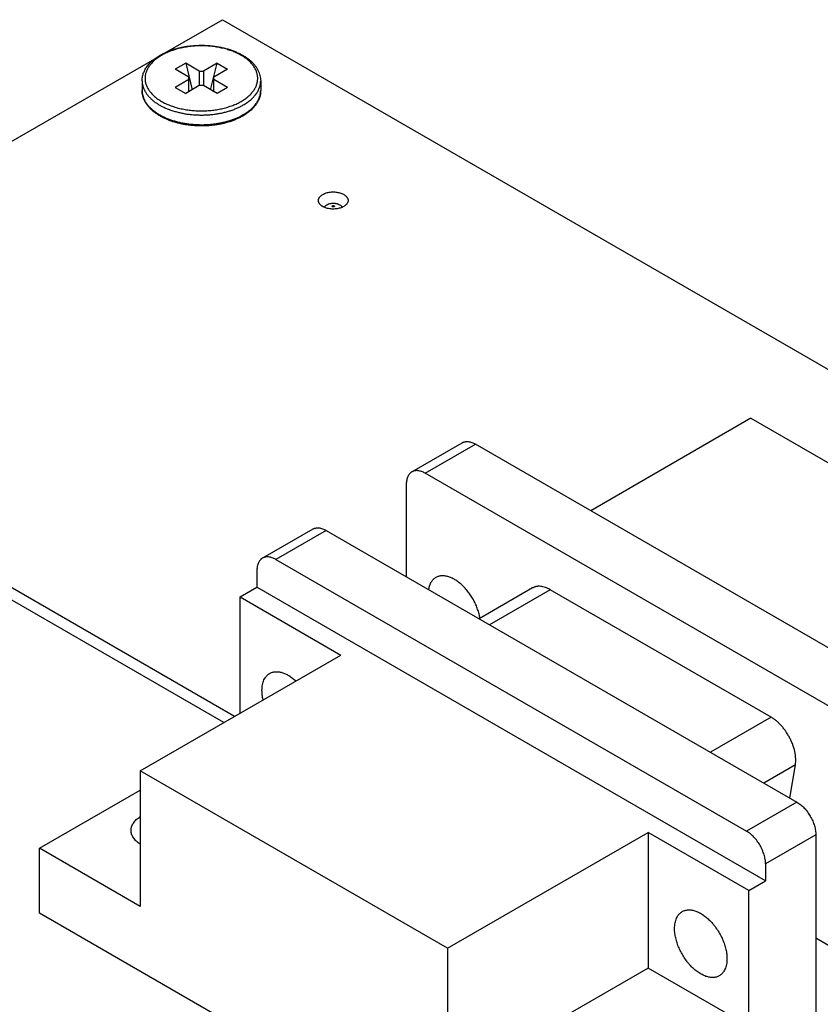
# Model space of a CAD drawing. Header units: inches. Extents: x 0 to 34, y 0 to 22.
# Tile 13 of 29: x 21.8 to 23.1, y 7.4 to 9.1. Entities that reach past the tile are written whole.
import ezdxf

# ---------------------------------------------------------------- set-up
doc = ezdxf.new("R2010")
doc.units = ezdxf.units.IN
doc.header["$LTSCALE"] = 1.87
doc.header["$MEASUREMENT"] = 0
doc.layers.get('0').update_dxf_attribs({"linetype": 'CONTINUOUS'})
doc.layers.add('DETAIL', color=7, linetype='CONTINUOUS')
doc.styles.get("Standard").update_dxf_attribs({"font": 'txt', "width": 0.8})
doc.dimstyles.get("Standard").update_dxf_attribs({"dimtxt": 0.125, "dimasz": 0.18, "dimexe": 0.125, "dimexo": 0.0625, "dimgap": 0.09, "dimtad": 0, "dimtih": 1, "dimtoh": 1, "dimzin": 4, "dimdsep": 46, "dimtxsty": 'STANDARD', "dimblk": '_FILLED', "dimblk1": '_FILLED', "dimblk2": '_FILLED', "dimcen": 0.09, "dimadec": 0, "dimazin": 0, "dimtol": 1, "dimtp": 0.02, "dimtm": 0.02, "dimtfac": 1, "dimtofl": 0, "dimtmove": 0, "dimatfit": 3, "dimldrblk": '_FILLED', "dimfxl": 1, "dimtolj": 1, "dimtzin": 4, "dimarcsym": 0})

# ---------------------------------------------------------------- blocks, each defined once
blk = doc.blocks.new('_FILLED')
at = {"color": 0, "linetype": 'BYBLOCK'}
blk.add_solid([(0, 0), (-1, 0.1736), (-1, -0.1736)], dxfattribs=at)

msp = doc.modelspace()

# ---------------------------------------------------------------- linework, layer by layer
at = {"color": 7, "linetype": 'CONTINUOUS'}
for p, q in [((22.0372, 9.0553), (22.1321, 9.1101)), ((22.1321, 9.1101), (24.3425, 7.8339)), ((21.5615, 8.7807), (22.0182, 9.0444)), ((22.0702, 9.0367), (22.0525, 9.0265)), ((22.0702, 9.0367), (22.0813, 8.992)), ((22.0932, 9.0235), (22.0702, 9.0367)), ((22.1232, 9.0367), (22.1002, 9.0235)), ((22.1122, 8.992), (22.1232, 9.0367)), ((22.1232, 9.0367), (22.1409, 9.0265)), ((22.0755, 9.0132), (22.0525, 9.0265)), ((22.0932, 9.0235), (22.0932, 8.9989)), ((22.0932, 9.0235), (22.1002, 9.0235)), ((22.1002, 9.0235), (22.1002, 8.9989)), ((22.1409, 9.0265), (22.1179, 9.0132)), ((21.9967, 9.0071), (21.9967, 8.9908)), ((22.0755, 9.0091), (22.0525, 8.9959)), ((22.0755, 8.9887), (22.0755, 9.0132)), ((22.1179, 8.9887), (22.1179, 9.0132)), ((22.1409, 8.9959), (22.1179, 9.0091)), ((22.1967, 9.0071), (22.1967, 8.9908)), ((22.0525, 8.9959), (22.0702, 8.9857)), ((22.0932, 8.9989), (22.0702, 8.9857)), ((22.1002, 8.9989), (22.0932, 8.9989)), ((22.1232, 8.9857), (22.1002, 8.9989)), ((22.1409, 8.9959), (22.1232, 8.9857)), ((22.1523, 7.9349), (21.1245, 8.5283)), ((22.1346, 7.9247), (21.1959, 8.4667)), ((23.0236, 8.4379), (22.7534, 8.282)), ((23.0236, 8.4379), (23.5419, 8.1387)), ((22.4516, 8.3475), (22.5365, 8.3965)), ((22.4741, 8.3452), (22.559, 8.3942)), ((23.3531, 7.9357), (22.559, 8.3942)), ((23.2682, 7.8867), (22.4741, 8.3452)), ((22.4423, 8.3269), (22.4423, 8.1707)), ((22.2846, 8.251), (22.1998, 8.202)), ((22.3071, 8.2488), (22.2223, 8.1998)), ((22.3071, 8.2488), (23.1012, 7.7903)), ((22.2223, 8.1998), (23.0163, 7.7413)), ((22.1904, 8.1814), (22.1904, 8.1529)), ((22.1622, 8.1365), (22.1904, 8.1529)), ((23.0482, 7.6576), (22.1904, 8.1529)), ((22.6554, 8.1517), (22.5653, 8.0997)), ((22.6849, 8.1488), (22.5826, 8.0897)), ((23.0574, 7.9337), (22.6849, 8.1488)), ((22.1622, 7.9406), (22.1622, 8.1365)), ((22.1622, 8.1365), (22.3319, 8.0385)), ((21.9935, 7.8432), (22.3319, 8.0385)), ((23.0574, 7.9337), (22.9551, 7.8747)), ((21.9935, 7.8432), (21.9935, 7.6146)), ((22.5118, 7.5439), (21.9935, 7.8432)), ((23.0985, 7.8535), (23.0451, 7.8227)), ((23.0891, 7.7973), (23.0985, 7.8535)), ((21.8238, 7.7126), (21.9935, 7.8105)), ((23.1012, 7.7903), (23.0163, 7.7413)), ((22.5118, 7.5439), (22.8502, 7.7393)), ((22.8502, 7.7393), (22.8502, 7.5107)), ((23.0199, 7.6413), (22.8502, 7.7393)), ((23.133, 7.7352), (23.0482, 7.6862)), ((23.133, 7.7352), (23.133, 7.3686)), ((21.8238, 7.6032), (21.8238, 7.7126)), ((21.9935, 7.6146), (21.8238, 7.7126)), ((23.0482, 7.6862), (23.0482, 7.6576)), ((23.0199, 7.6413), (23.0482, 7.6576)), ((23.0199, 7.4127), (23.0199, 7.6413)), ((22.6815, 7.1079), (21.8238, 7.6032)), ((23.133, 7.5615), (23.3, 7.465)), ((22.5118, 7.5439), (22.5118, 7.3153)), ((22.8502, 7.5107), (22.5118, 7.3153)), ((23.0199, 7.4127), (22.8502, 7.5107))]:
    msp.add_line(p, q, dxfattribs=at)
for centre, radius, start, end in [((22.1183, 9.0352), 0.0984, 297.6118, 299.9797), ((22.3198, 8.7786), 0.0215, 45.744, 60.0356)]:
    msp.add_arc(centre, radius, start, end, dxfattribs=at)
for points, knots in [([(22.027, 9.0502), (22.0288, 9.0512), (22.0325, 9.0532), (22.0382, 9.0558), (22.0442, 9.0582), (22.0505, 9.0603), (22.0571, 9.0622), (22.0638, 9.0637), (22.0708, 9.065), (22.0778, 9.066), (22.085, 9.0666), (22.0922, 9.067), (22.0995, 9.067), (22.1067, 9.0667), (22.1139, 9.0661), (22.121, 9.0652), (22.128, 9.0641), (22.1348, 9.0626), (22.1414, 9.0608), (22.1477, 9.0587), (22.1538, 9.0564), (22.1596, 9.0538), (22.1651, 9.051), (22.1703, 9.0479), (22.175, 9.0446), (22.1794, 9.0411), (22.1833, 9.0374), (22.1867, 9.0335), (22.1897, 9.0294), (22.1922, 9.0252), (22.1942, 9.0208), (22.1956, 9.0163), (22.1965, 9.0117), (22.1967, 9.0086), (22.1967, 9.0071)], [0, 0, 0, 0, 0.030619, 0.062181, 0.094636, 0.127916, 0.161941, 0.196618, 0.231845, 0.26751, 0.303499, 0.339688, 0.375954, 0.412172, 0.448218, 0.48397, 0.519309, 0.554124, 0.588309, 0.62177, 0.654423, 0.686198, 0.71704, 0.746913, 0.775801, 0.803707, 0.830662, 0.856718, 0.881955, 0.906474, 0.930395, 0.953857, 0.977007, 1, 1, 1, 1]), ([(22.1639, 8.9724), (22.166, 8.9736), (22.1701, 8.9762), (22.1757, 8.9805), (22.1805, 8.9852), (22.1845, 8.99), (22.1872, 8.9943), (22.1889, 8.9978), (22.1899, 9.0005), (22.1907, 9.0031), (22.1913, 9.0058), (22.1916, 9.0085), (22.1917, 9.0112), (22.1916, 9.0139), (22.1913, 9.0166), (22.1907, 9.0193), (22.1899, 9.0219), (22.1889, 9.0245), (22.1872, 9.0281), (22.1845, 9.0323), (22.1805, 9.0372), (22.1757, 9.0418), (22.1701, 9.0462), (22.1638, 9.0501), (22.1569, 9.0537), (22.1494, 9.0569), (22.1414, 9.0597), (22.133, 9.062), (22.1242, 9.0638), (22.1152, 9.0651), (22.106, 9.0659), (22.0967, 9.0661), (22.0874, 9.0659), (22.0782, 9.0651), (22.0692, 9.0638), (22.0604, 9.062), (22.052, 9.0597), (22.044, 9.0569), (22.0365, 9.0537), (22.0318, 9.0513), (22.0295, 9.05)], [0, 0, 0, 0, 0.030987, 0.060367, 0.088147, 0.114404, 0.139294, 0.151305, 0.16307, 0.174632, 0.186038, 0.197337, 0.208582, 0.219827, 0.231126, 0.242531, 0.254093, 0.265859, 0.27787, 0.302759, 0.329016, 0.356796, 0.386176, 0.417163, 0.449708, 0.483712, 0.519034, 0.555502, 0.592917, 0.63106, 0.669697, 0.708582, 0.747467, 0.786103, 0.824246, 0.861661, 0.89813, 0.933452, 0.967455, 1, 1, 1, 1]), ([(21.9967, 9.0071), (21.9967, 9.0081), (21.9968, 9.0102), (21.9972, 9.0133), (21.9978, 9.0164), (21.9987, 9.0194), (21.9999, 9.0224), (22.0013, 9.0253), (22.0029, 9.0282), (22.0054, 9.0319), (22.0091, 9.0364), (22.0144, 9.0415), (22.0204, 9.0461), (22.0247, 9.0489), (22.027, 9.0502)], [0, 0, 0, 0, 0.056063, 0.112297, 0.16888, 0.225977, 0.283756, 0.342374, 0.40198, 0.46271, 0.58796, 0.718978, 0.856256, 1, 1, 1, 1]), ([(22.0295, 9.05), (22.0274, 9.0487), (22.0233, 9.0462), (22.0177, 9.0418), (22.0129, 9.0372), (22.0089, 9.0323), (22.0062, 9.0281), (22.0045, 9.0245), (22.0035, 9.0219), (22.0027, 9.0193), (22.0021, 9.0166), (22.0018, 9.0139), (22.0017, 9.0112), (22.0018, 9.0085), (22.0021, 9.0058), (22.0027, 9.0031), (22.0035, 9.0005), (22.0045, 8.9978), (22.0062, 8.9943), (22.0089, 8.99), (22.0129, 8.9852), (22.0177, 8.9805), (22.0233, 8.9762), (22.0296, 8.9722), (22.0365, 8.9686), (22.044, 8.9655), (22.052, 8.9627), (22.0604, 8.9604), (22.0692, 8.9586), (22.0782, 8.9573), (22.0874, 8.9565), (22.0967, 8.9562), (22.106, 8.9565), (22.1152, 8.9573), (22.1242, 8.9586), (22.133, 8.9604), (22.1414, 8.9627), (22.1494, 8.9655), (22.1569, 8.9686), (22.1616, 8.9711), (22.1639, 8.9724)], [0, 0, 0, 0, 0.030987, 0.060367, 0.088147, 0.114404, 0.139294, 0.151305, 0.16307, 0.174632, 0.186038, 0.197337, 0.208582, 0.219827, 0.231126, 0.242531, 0.254093, 0.265859, 0.27787, 0.302759, 0.329016, 0.356796, 0.386176, 0.417163, 0.449708, 0.483712, 0.519034, 0.555502, 0.592917, 0.63106, 0.669697, 0.708582, 0.747467, 0.786103, 0.824246, 0.861661, 0.89813, 0.933452, 0.967455, 1, 1, 1, 1]), ([(21.9967, 9.0071), (21.9967, 9.0057), (21.9969, 9.0028), (21.9977, 8.9986), (21.9991, 8.9944), (22.001, 8.9903), (22.0034, 8.9862), (22.0058, 8.983), (22.0079, 8.9805), (22.0103, 8.978), (22.0136, 8.9749), (22.0179, 8.9715), (22.0226, 8.9682), (22.0278, 8.9652), (22.0333, 8.9624), (22.0392, 8.9598), (22.0453, 8.9575), (22.0518, 8.9555), (22.0585, 8.9537), (22.0654, 8.9522), (22.0724, 8.951), (22.0796, 8.9502), (22.0869, 8.9496), (22.0942, 8.9493), (22.1016, 8.9494), (22.1089, 8.9497), (22.1162, 8.9504), (22.1233, 8.9514), (22.1304, 8.9527), (22.1372, 8.9543), (22.1438, 8.9561), (22.1502, 8.9583), (22.1562, 8.9607), (22.162, 8.9633), (22.1656, 8.9653), (22.1674, 8.9663)], [0, 0, 0, 0, 0.021325, 0.042878, 0.064876, 0.087513, 0.110954, 0.135332, 0.147908, 0.160753, 0.187268, 0.214922, 0.243722, 0.273652, 0.304676, 0.336737, 0.369763, 0.403668, 0.438354, 0.473713, 0.509631, 0.545983, 0.582643, 0.61948, 0.656362, 0.693155, 0.729727, 0.765948, 0.801693, 0.83684, 0.871278, 0.9049, 0.937613, 0.969335, 1, 1, 1, 1]), ([(22.1674, 8.9663), (22.1697, 8.9676), (22.174, 8.9703), (22.1798, 8.9748), (22.1849, 8.9797), (22.1891, 8.9848), (22.192, 8.9894), (22.1937, 8.993), (22.1948, 8.9958), (22.1957, 8.9986), (22.1963, 9.0014), (22.1966, 9.0043), (22.1967, 9.0062), (22.1967, 9.0071)], [0, 0, 0, 0, 0.148563, 0.289416, 0.422602, 0.548487, 0.667814, 0.725398, 0.781805, 0.837236, 0.891917, 0.946088, 1, 1, 1, 1]), ([(22.1664, 8.9477), (22.1646, 8.9466), (22.1609, 8.9447), (22.1552, 8.942), (22.1492, 8.9397), (22.1429, 8.9375), (22.1363, 8.9357), (22.1296, 8.9341), (22.1226, 8.9329), (22.1156, 8.9319), (22.1084, 8.9313), (22.1012, 8.9309), (22.0939, 8.9309), (22.0867, 8.9312), (22.0795, 8.9318), (22.0724, 8.9326), (22.0654, 8.9338), (22.0586, 8.9353), (22.052, 8.9371), (22.0457, 8.9391), (22.0396, 8.9415), (22.0338, 8.944), (22.0283, 8.9469), (22.0231, 8.95), (22.0184, 8.9533), (22.014, 8.9568), (22.0101, 8.9605), (22.0067, 8.9644), (22.0037, 8.9685), (22.0012, 8.9727), (21.9992, 8.9771), (21.9978, 8.9816), (21.9969, 8.9862), (21.9967, 8.9892), (21.9967, 8.9908)], [0, 0, 0, 0, 0.030619, 0.062181, 0.094636, 0.127916, 0.161941, 0.196618, 0.231845, 0.26751, 0.303499, 0.339688, 0.375954, 0.412172, 0.448218, 0.48397, 0.519309, 0.554124, 0.588309, 0.62177, 0.654423, 0.686198, 0.71704, 0.746913, 0.775801, 0.803707, 0.830662, 0.856718, 0.881955, 0.906474, 0.930395, 0.953857, 0.977007, 1, 1, 1, 1]), ([(21.9967, 8.9908), (21.9967, 8.9894), (21.9969, 8.9866), (21.9977, 8.9824), (21.999, 8.9783), (22.0008, 8.9743), (22.0031, 8.9703), (22.0054, 8.9671), (22.0075, 8.9647), (22.0098, 8.9622), (22.0129, 8.9592), (22.017, 8.9558), (22.0216, 8.9526), (22.0266, 8.9496), (22.0319, 8.9467), (22.0375, 8.9442), (22.0435, 8.9418), (22.0497, 8.9397), (22.0562, 8.9379), (22.0629, 8.9364), (22.0698, 8.9351), (22.0768, 8.9341), (22.0839, 8.9335), (22.091, 8.9331), (22.0982, 8.933), (22.1054, 8.9332), (22.1126, 8.9337), (22.1196, 8.9345), (22.1266, 8.9356), (22.1334, 8.937), (22.14, 8.9387), (22.1463, 8.9406), (22.1525, 8.9428), (22.1583, 8.9452), (22.162, 8.947), (22.1638, 8.948)], [0, 0, 0, 0, 0.021313, 0.042844, 0.064802, 0.087375, 0.110722, 0.134975, 0.147475, 0.160236, 0.186563, 0.213999, 0.242557, 0.272227, 0.302976, 0.334756, 0.367501, 0.401132, 0.435559, 0.470681, 0.50639, 0.54257, 0.579102, 0.61586, 0.652719, 0.689551, 0.726229, 0.762627, 0.798622, 0.834096, 0.868936, 0.903038, 0.936304, 0.968649, 1, 1, 1, 1]), ([(22.1967, 8.9908), (22.1967, 8.9897), (22.1966, 8.9877), (22.1962, 8.9846), (22.1956, 8.9815), (22.1947, 8.9785), (22.1935, 8.9755), (22.1921, 8.9726), (22.1905, 8.9697), (22.188, 8.966), (22.1843, 8.9614), (22.179, 8.9564), (22.173, 8.9518), (22.1687, 8.949), (22.1664, 8.9477)], [0, 0, 0, 0, 0.056063, 0.112297, 0.16888, 0.225977, 0.283756, 0.342374, 0.40198, 0.46271, 0.58796, 0.718978, 0.856256, 1, 1, 1, 1]), ([(22.1674, 8.95), (22.1697, 8.9513), (22.174, 8.954), (22.1798, 8.9585), (22.1849, 8.9634), (22.1891, 8.9685), (22.192, 8.973), (22.1937, 8.9767), (22.1948, 8.9795), (22.1957, 8.9823), (22.1963, 8.9851), (22.1966, 8.9879), (22.1967, 8.9898), (22.1967, 8.9908)], [0, 0, 0, 0, 0.148563, 0.289416, 0.422602, 0.548487, 0.667814, 0.725398, 0.781805, 0.837236, 0.891917, 0.946088, 1, 1, 1, 1]), ([(22.3014, 8.8154), (22.3023, 8.8159), (22.3043, 8.8169), (22.3074, 8.818), (22.3107, 8.8189), (22.3142, 8.8194), (22.3179, 8.8197), (22.3215, 8.8196), (22.3252, 8.8193), (22.3286, 8.8186), (22.3319, 8.8177), (22.3349, 8.8164), (22.3372, 8.8152), (22.3388, 8.8141), (22.3402, 8.813), (22.3414, 8.8118), (22.3424, 8.8104), (22.343, 8.8094), (22.3435, 8.8084), (22.3439, 8.8073), (22.3441, 8.8063), (22.3441, 8.8056), (22.3441, 8.8052)], [0, 0, 0, 0, 0.062378, 0.128709, 0.198294, 0.270262, 0.343631, 0.417354, 0.490371, 0.561649, 0.630239, 0.695321, 0.756262, 0.785071, 0.812732, 0.864629, 0.889014, 0.912462, 0.935105, 0.95711, 0.978669, 1, 1, 1, 1]), ([(22.2941, 8.8052), (22.2941, 8.8057), (22.2942, 8.8066), (22.2946, 8.8081), (22.2952, 8.8094), (22.296, 8.8108), (22.2971, 8.8121), (22.2983, 8.8133), (22.2998, 8.8144), (22.3009, 8.8151), (22.3014, 8.8154)], [0, 0, 0, 0, 0.108015, 0.218066, 0.332006, 0.451365, 0.577284, 0.710506, 0.851398, 1, 1, 1, 1]), ([(22.3368, 8.795), (22.3359, 8.7945), (22.334, 8.7935), (22.3309, 8.7924), (22.3275, 8.7916), (22.324, 8.791), (22.3203, 8.7907), (22.3167, 8.7908), (22.3131, 8.7911), (22.3096, 8.7918), (22.3063, 8.7928), (22.3033, 8.794), (22.301, 8.7952), (22.2994, 8.7963), (22.298, 8.7974), (22.2968, 8.7987), (22.2958, 8.8), (22.2952, 8.801), (22.2947, 8.802), (22.2944, 8.8031), (22.2942, 8.8041), (22.2941, 8.8049), (22.2941, 8.8052)], [0, 0, 0, 0, 0.062378, 0.128709, 0.198294, 0.270262, 0.343631, 0.417354, 0.490371, 0.561649, 0.630239, 0.695321, 0.756262, 0.785071, 0.812732, 0.864629, 0.889014, 0.912462, 0.935105, 0.95711, 0.978669, 1, 1, 1, 1]), ([(22.3441, 8.8052), (22.3441, 8.8047), (22.344, 8.8038), (22.3437, 8.8024), (22.3431, 8.801), (22.3422, 8.7996), (22.3412, 8.7984), (22.3399, 8.7971), (22.3384, 8.796), (22.3373, 8.7953), (22.3368, 8.795)], [0, 0, 0, 0, 0.108015, 0.218066, 0.332006, 0.451365, 0.577284, 0.710506, 0.851398, 1, 1, 1, 1]), ([(22.3305, 8.7972), (22.33, 8.7975), (22.3289, 8.7981), (22.3272, 8.7988), (22.3255, 8.7994), (22.3237, 8.7998), (22.3219, 8.8001), (22.3201, 8.8002), (22.3182, 8.8002), (22.3158, 8.8001), (22.3128, 8.7995), (22.3099, 8.7984), (22.3078, 8.7973), (22.3062, 8.7963), (22.3048, 8.7952), (22.3039, 8.7944), (22.3034, 8.794)], [0, 0, 0, 0, 0.062471, 0.124953, 0.187455, 0.249983, 0.312536, 0.375112, 0.437695, 0.50027, 0.625251, 0.750127, 0.812594, 0.87506, 0.937528, 1, 1, 1, 1]), ([(22.3177, 8.7946), (22.3176, 8.7946), (22.3174, 8.7948), (22.3173, 8.795), (22.3171, 8.7952), (22.3171, 8.7954), (22.3171, 8.7956), (22.3173, 8.7959), (22.3174, 8.7961), (22.3177, 8.7962), (22.318, 8.7964), (22.3183, 8.7965), (22.3187, 8.7965), (22.3191, 8.7966), (22.3195, 8.7965), (22.3199, 8.7965), (22.3202, 8.7964), (22.3204, 8.7963), (22.3205, 8.7963), (22.3205, 8.7962)], [0, 0, 0, 0, 0.060362, 0.114371, 0.162955, 0.208329, 0.253704, 0.302289, 0.356304, 0.416682, 0.483266, 0.555112, 0.630738, 0.708333, 0.785924, 0.861548, 0.933368, 0.967451, 1, 1, 1, 1]), ([(22.3205, 8.7962), (22.3206, 8.7962), (22.3208, 8.7961), (22.321, 8.7959), (22.3211, 8.7956), (22.3211, 8.7954), (22.3211, 8.7952), (22.321, 8.795), (22.3208, 8.7948), (22.3205, 8.7946), (22.3202, 8.7944), (22.3199, 8.7943), (22.3195, 8.7943), (22.3191, 8.7942), (22.3187, 8.7943), (22.3183, 8.7943), (22.3181, 8.7944), (22.3178, 8.7945), (22.3177, 8.7946), (22.3177, 8.7946)], [0, 0, 0, 0, 0.060362, 0.114371, 0.162955, 0.208329, 0.253704, 0.302289, 0.356304, 0.416682, 0.483266, 0.555112, 0.630738, 0.708333, 0.785924, 0.861548, 0.933368, 0.967451, 1, 1, 1, 1]), ([(22.5365, 8.3965), (22.5369, 8.3967), (22.5376, 8.3971), (22.5388, 8.3976), (22.54, 8.398), (22.5418, 8.3984), (22.544, 8.3986), (22.5469, 8.3985), (22.5498, 8.398), (22.5529, 8.3971), (22.5559, 8.3959), (22.558, 8.3948), (22.559, 8.3942)], [0, 0, 0, 0, 0.053914, 0.108086, 0.162769, 0.218204, 0.332118, 0.451453, 0.57735, 0.71055, 0.851418, 1, 1, 1, 1]), ([(22.4516, 8.3475), (22.4513, 8.3473), (22.4505, 8.3468), (22.4495, 8.346), (22.4486, 8.3451), (22.4474, 8.3439), (22.446, 8.342), (22.4447, 8.3395), (22.4436, 8.3367), (22.4429, 8.3336), (22.4424, 8.3303), (22.4423, 8.328), (22.4423, 8.3269)], [0, 0, 0, 0, 0.053915, 0.108089, 0.162774, 0.218209, 0.332125, 0.451461, 0.577357, 0.710555, 0.851421, 1, 1, 1, 1]), ([(22.4741, 8.3452), (22.4731, 8.3458), (22.4711, 8.3469), (22.468, 8.3481), (22.465, 8.349), (22.462, 8.3495), (22.4592, 8.3496), (22.4569, 8.3494), (22.4552, 8.349), (22.4539, 8.3486), (22.4528, 8.3481), (22.452, 8.3477), (22.4516, 8.3475)], [0, 0, 0, 0, 0.148582, 0.28945, 0.42265, 0.548547, 0.667882, 0.781796, 0.837231, 0.891914, 0.946086, 1, 1, 1, 1]), ([(22.2846, 8.251), (22.285, 8.2512), (22.2857, 8.2516), (22.2869, 8.2521), (22.2882, 8.2525), (22.2899, 8.2529), (22.2922, 8.2532), (22.295, 8.2531), (22.2979, 8.2526), (22.301, 8.2517), (22.3041, 8.2504), (22.3061, 8.2494), (22.3071, 8.2488)], [0, 0, 0, 0, 0.053914, 0.108086, 0.162769, 0.218204, 0.332118, 0.451453, 0.57735, 0.71055, 0.851418, 1, 1, 1, 1]), ([(22.2223, 8.1998), (22.2212, 8.2004), (22.2192, 8.2015), (22.2161, 8.2027), (22.2131, 8.2036), (22.2101, 8.2041), (22.2073, 8.2042), (22.205, 8.2039), (22.2033, 8.2035), (22.2021, 8.2031), (22.2009, 8.2026), (22.2001, 8.2022), (22.1998, 8.202)], [0, 0, 0, 0, 0.148582, 0.28945, 0.42265, 0.548547, 0.667882, 0.781796, 0.837231, 0.891914, 0.946086, 1, 1, 1, 1]), ([(22.1998, 8.202), (22.1994, 8.2018), (22.1987, 8.2014), (22.1977, 8.2006), (22.1967, 8.1997), (22.1955, 8.1984), (22.1941, 8.1966), (22.1928, 8.1941), (22.1917, 8.1913), (22.191, 8.1882), (22.1905, 8.1849), (22.1904, 8.1826), (22.1904, 8.1814)], [0, 0, 0, 0, 0.053915, 0.108089, 0.162773, 0.218209, 0.332125, 0.451461, 0.577357, 0.710555, 0.851421, 1, 1, 1, 1]), ([(22.5666, 8.1004), (22.5662, 8.1029), (22.5651, 8.1081), (22.5627, 8.1157), (22.5597, 8.1234), (22.556, 8.1308), (22.5517, 8.138), (22.5469, 8.1448), (22.5417, 8.1511), (22.537, 8.1558), (22.5332, 8.1593), (22.5302, 8.1616), (22.5273, 8.1637), (22.5243, 8.1656), (22.5214, 8.1673), (22.5184, 8.1688), (22.5154, 8.17), (22.5125, 8.1709), (22.5097, 8.1716), (22.5069, 8.1721), (22.5041, 8.1723), (22.5015, 8.1722), (22.4989, 8.1719), (22.4965, 8.1713), (22.4942, 8.1705), (22.4927, 8.1697), (22.492, 8.1693)], [0, 0, 0, 0, 0.067543, 0.137852, 0.210173, 0.28367, 0.357465, 0.43067, 0.502417, 0.571893, 0.605558, 0.638395, 0.670334, 0.701317, 0.731298, 0.760246, 0.788144, 0.814996, 0.840827, 0.86568, 0.889628, 0.912767, 0.935217, 0.957125, 0.978658, 1, 1, 1, 1]), ([(22.492, 8.1693), (22.4912, 8.1689), (22.4897, 8.1678), (22.4876, 8.166), (22.4857, 8.1638), (22.484, 8.1614), (22.4826, 8.1587), (22.4814, 8.1557), (22.4804, 8.1525), (22.4799, 8.1503), (22.4797, 8.1491)], [0, 0, 0, 0, 0.113189, 0.227686, 0.344723, 0.465401, 0.590641, 0.721169, 0.857511, 1, 1, 1, 1]), ([(22.6849, 8.1488), (22.6836, 8.1496), (22.6809, 8.151), (22.6769, 8.1526), (22.6729, 8.1538), (22.669, 8.1544), (22.6659, 8.1546), (22.6635, 8.1544), (22.6618, 8.1541), (22.6601, 8.1537), (22.6585, 8.1532), (22.6569, 8.1525), (22.6559, 8.152), (22.6554, 8.1517)], [0, 0, 0, 0, 0.14857, 0.289427, 0.422615, 0.548501, 0.667827, 0.72541, 0.781814, 0.837244, 0.891923, 0.94609, 1, 1, 1, 1]), ([(22.1989, 7.9789), (22.1989, 7.9806), (22.1991, 7.9838), (22.1997, 7.9883), (22.2007, 7.9926), (22.2022, 7.9965), (22.2037, 7.9994), (22.2052, 8.0016), (22.2064, 8.003), (22.2076, 8.0043), (22.2089, 8.0055), (22.2104, 8.0066), (22.2114, 8.0073), (22.2119, 8.0076)], [0, 0, 0, 0, 0.148567, 0.289421, 0.422608, 0.548494, 0.66782, 0.725403, 0.781809, 0.83724, 0.89192, 0.946089, 1, 1, 1, 1]), ([(22.2119, 8.0076), (22.2126, 8.008), (22.214, 8.0087), (22.2164, 8.0095), (22.2188, 8.0101), (22.2214, 8.0105), (22.224, 8.0105), (22.2268, 8.0103), (22.2296, 8.0099), (22.2325, 8.0091), (22.2354, 8.0082), (22.2384, 8.007), (22.2413, 8.0055), (22.2443, 8.0038), (22.2473, 8.0019), (22.2513, 7.9989), (22.2542, 7.9965), (22.256, 7.9948)], [0, 0, 0, 0, 0.049793, 0.100037, 0.151162, 0.203563, 0.257582, 0.313504, 0.371556, 0.431899, 0.494642, 0.559837, 0.627489, 0.697561, 0.769977, 0.844627, 1, 1, 1, 1]), ([(22.2009, 7.9629), (22.2005, 7.9643), (22.2, 7.967), (22.1994, 7.9711), (22.199, 7.975), (22.1989, 7.9777), (22.1989, 7.9789)], [0, 0, 0, 0, 0.261267, 0.515434, 0.761855, 1, 1, 1, 1]), ([(23.0985, 7.8535), (23.0988, 7.8551), (23.0991, 7.8585), (23.0992, 7.8637), (23.0987, 7.8692), (23.0978, 7.8749), (23.0964, 7.8807), (23.0945, 7.8865), (23.0922, 7.8924), (23.0894, 7.8981), (23.0863, 7.9037), (23.0829, 7.9091), (23.0791, 7.9143), (23.0751, 7.9191), (23.0709, 7.9235), (23.0666, 7.9274), (23.0621, 7.9308), (23.059, 7.9328), (23.0574, 7.9337)], [0, 0, 0, 0, 0.052039, 0.107173, 0.165251, 0.226015, 0.289119, 0.354148, 0.420636, 0.488081, 0.555955, 0.623722, 0.690848, 0.756812, 0.821126, 0.883342, 0.943071, 1, 1, 1, 1]), ([(23.1012, 7.7903), (23.1023, 7.7897), (23.1044, 7.7883), (23.1075, 7.786), (23.1105, 7.7834), (23.1134, 7.7805), (23.1162, 7.7773), (23.1189, 7.7739), (23.1214, 7.7703), (23.1237, 7.7666), (23.1258, 7.7627), (23.1277, 7.7587), (23.1293, 7.7547), (23.1306, 7.7507), (23.1317, 7.7467), (23.1324, 7.7428), (23.1329, 7.7389), (23.133, 7.7364), (23.133, 7.7352)], [0, 0, 0, 0, 0.05584, 0.114181, 0.174786, 0.237357, 0.301553, 0.366998, 0.433288, 0.500006, 0.566724, 0.633014, 0.698457, 0.762652, 0.825221, 0.885824, 0.944163, 1, 1, 1, 1]), ([(21.9781, 7.7428), (21.9781, 7.7433), (21.9781, 7.7444), (21.9783, 7.746), (21.9786, 7.7475), (21.9792, 7.7496), (21.9803, 7.7523), (21.982, 7.7553), (21.9842, 7.7582), (21.9869, 7.761), (21.99, 7.7636), (21.9923, 7.7652), (21.9935, 7.766)], [0, 0, 0, 0, 0.054697, 0.109623, 0.165001, 0.221046, 0.335856, 0.455542, 0.581195, 0.713576, 0.853124, 1, 1, 1, 1]), ([(21.9935, 7.7196), (21.9923, 7.7203), (21.99, 7.7219), (21.9869, 7.7246), (21.9842, 7.7273), (21.982, 7.7303), (21.9803, 7.7333), (21.9792, 7.7359), (21.9786, 7.738), (21.9783, 7.7396), (21.9781, 7.7412), (21.9781, 7.7422), (21.9781, 7.7428)], [0, 0, 0, 0, 0.146873, 0.286422, 0.418803, 0.544457, 0.664143, 0.778953, 0.834999, 0.890377, 0.945303, 1, 1, 1, 1]), ([(23.0482, 7.6862), (23.0482, 7.6874), (23.0481, 7.6899), (23.0476, 7.6938), (23.0468, 7.6977), (23.0458, 7.7017), (23.0444, 7.7057), (23.0428, 7.7097), (23.041, 7.7137), (23.0389, 7.7176), (23.0366, 7.7213), (23.0341, 7.7249), (23.0314, 7.7283), (23.0286, 7.7315), (23.0256, 7.7344), (23.0226, 7.737), (23.0195, 7.7393), (23.0174, 7.7407), (23.0163, 7.7413)], [0, 0, 0, 0, 0.055837, 0.114176, 0.174779, 0.237348, 0.301543, 0.366986, 0.433276, 0.499994, 0.566712, 0.633002, 0.698447, 0.762643, 0.825214, 0.885819, 0.94416, 1, 1, 1, 1]), ([(22.9077, 7.6058), (22.9084, 7.6063), (22.91, 7.6071), (22.9126, 7.6079), (22.9153, 7.6085), (22.9181, 7.6088), (22.921, 7.6087), (22.9241, 7.6084), (22.9272, 7.6077), (22.9304, 7.6067), (22.9336, 7.6055), (22.9368, 7.6039), (22.9401, 7.6021), (22.9433, 7.6), (22.9465, 7.5976), (22.9497, 7.595), (22.9528, 7.5921), (22.9559, 7.5891), (22.9588, 7.5858), (22.9626, 7.5812), (22.9671, 7.575), (22.9718, 7.5671), (22.9758, 7.5589), (22.9784, 7.5519), (22.9802, 7.5463), (22.9812, 7.5421), (22.9821, 7.538), (22.9827, 7.534), (22.983, 7.53), (22.9831, 7.5274), (22.9831, 7.5262)], [0, 0, 0, 0, 0.021325, 0.042878, 0.064876, 0.087514, 0.110956, 0.135335, 0.16075, 0.187267, 0.214923, 0.243725, 0.273658, 0.304684, 0.336748, 0.369777, 0.403685, 0.438374, 0.473737, 0.509658, 0.582661, 0.65637, 0.729725, 0.801679, 0.83683, 0.87127, 0.904894, 0.93761, 0.969334, 1, 1, 1, 1]), ([(22.8947, 7.5772), (22.8947, 7.5788), (22.8949, 7.582), (22.8955, 7.5866), (22.8965, 7.5909), (22.898, 7.5948), (22.8995, 7.5977), (22.901, 7.5998), (22.9021, 7.6013), (22.9034, 7.6026), (22.9047, 7.6038), (22.9062, 7.6049), (22.9072, 7.6055), (22.9077, 7.6058)], [0, 0, 0, 0, 0.148567, 0.289421, 0.422608, 0.548494, 0.66782, 0.725403, 0.781809, 0.83724, 0.89192, 0.946089, 1, 1, 1, 1]), ([(22.9702, 7.4976), (22.9694, 7.4971), (22.9678, 7.4963), (22.9652, 7.4954), (22.9625, 7.4949), (22.9597, 7.4946), (22.9568, 7.4947), (22.9538, 7.495), (22.9506, 7.4957), (22.9475, 7.4966), (22.9443, 7.4979), (22.941, 7.4995), (22.9378, 7.5013), (22.9345, 7.5034), (22.9313, 7.5058), (22.9281, 7.5084), (22.925, 7.5112), (22.922, 7.5143), (22.919, 7.5176), (22.9152, 7.5222), (22.9108, 7.5284), (22.9061, 7.5363), (22.9021, 7.5444), (22.8994, 7.5515), (22.8977, 7.5571), (22.8966, 7.5613), (22.8958, 7.5654), (22.8952, 7.5694), (22.8948, 7.5733), (22.8947, 7.5759), (22.8947, 7.5772)], [0, 0, 0, 0, 0.021325, 0.042878, 0.064876, 0.087514, 0.110956, 0.135335, 0.16075, 0.187267, 0.214923, 0.243725, 0.273658, 0.304684, 0.336748, 0.369777, 0.403685, 0.438374, 0.473737, 0.509658, 0.582661, 0.65637, 0.729725, 0.801679, 0.83683, 0.87127, 0.904894, 0.93761, 0.969334, 1, 1, 1, 1]), ([(22.9831, 7.5262), (22.9831, 7.5245), (22.983, 7.5214), (22.9824, 7.5168), (22.9813, 7.5125), (22.9799, 7.5086), (22.9783, 7.5057), (22.9768, 7.5036), (22.9757, 7.5021), (22.9744, 7.5008), (22.9731, 7.4996), (22.9717, 7.4985), (22.9707, 7.4979), (22.9702, 7.4976)], [0, 0, 0, 0, 0.148567, 0.289421, 0.422608, 0.548494, 0.66782, 0.725403, 0.781809, 0.83724, 0.89192, 0.946089, 1, 1, 1, 1])]:
    msp.add_open_spline(points, degree=3, knots=knots, dxfattribs=at)

# ---------------------------------------------------------------- leaders
at = {"layer": 'DETAIL', "color": 2, "linetype": 'CONTINUOUS'}
msp.add_leader([(22.7341, 6.532), (20.0953, 8.9801)], dimstyle='STANDARD', override={"dimtad": 0, "dimldrblk": 'DOT'}, dxfattribs=at)

doc.saveas('drawing.dxf')
